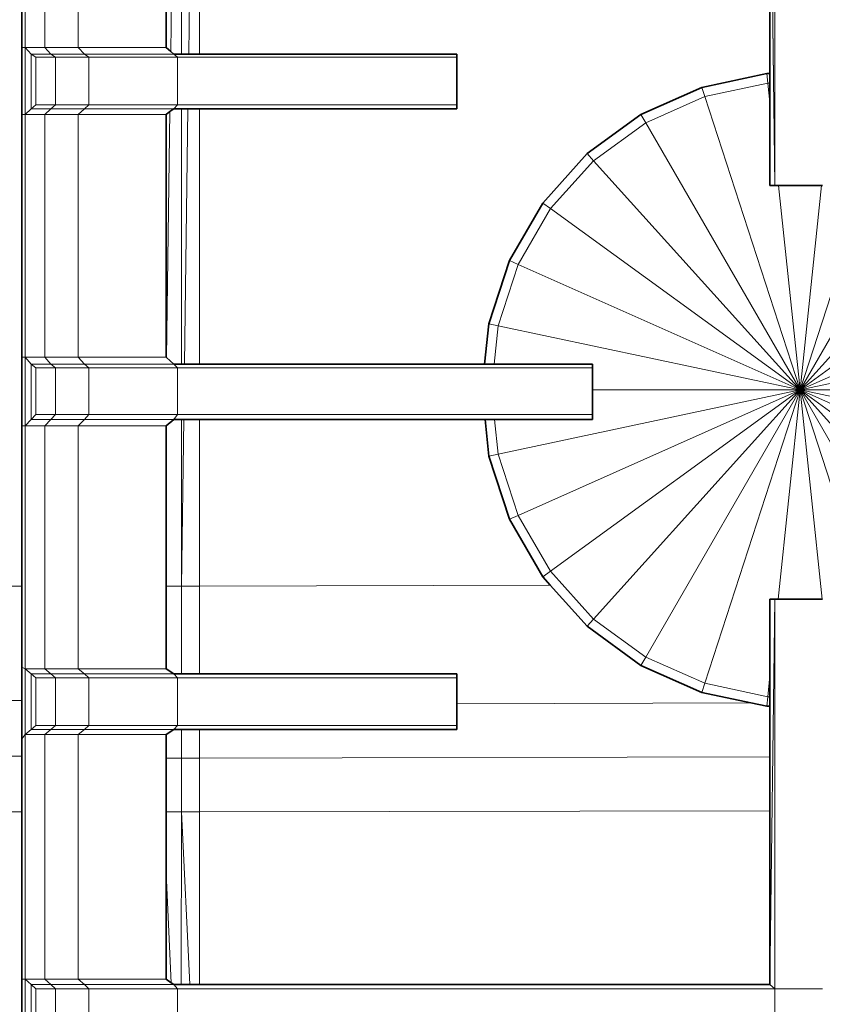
# Model space of a CAD drawing. Header units: inches. Extents: x 0 to 12.9, y 0 to 8.3.
# Tile 3 of 74: x 2.145 to 2.568, y 2.248 to 2.767. Entities that reach past the tile are written whole.
import ezdxf

# ---------------------------------------------------------------- set-up
doc = ezdxf.new("R2010")
doc.units = ezdxf.units.IN
doc.header["$MEASUREMENT"] = 0
doc.layers.add('Default', color=7, linetype='Continuous')

# ---------------------------------------------------------------- blocks, each defined once
blk = doc.blocks.new('MODEL_2')
at = {"lineweight": 0}
for p, q in [((2.54262, 2.8849), (2.54262, 2.6798)), ((2.54262, 2.6798), (2.54262, 2.8849)), ((2.14602, 2.75254), (2.14602, 2.88012)), ((2.14602, 2.88012), (2.14602, 2.75254)), ((2.14782, 2.88012), (2.14782, 2.75254)), ((2.14782, 2.75254), (2.14782, 2.88012)), ((2.15813, 2.75254), (2.15813, 2.88012)), ((2.15813, 2.88012), (2.15813, 2.75254)), ((2.17564, 2.75254), (2.17564, 2.88012)), ((2.17564, 2.88012), (2.17564, 2.75254)), ((2.22208, 2.88012), (2.22208, 2.75254)), ((2.22208, 2.75254), (2.22208, 2.88012)), ((2.22623, 2.88351), (2.22444, 2.75041)), ((2.22444, 2.75041), (2.22623, 2.88351)), ((2.23001, 2.74902), (2.23, 2.88351)), ((2.23, 2.88351), (2.23001, 2.74902)), ((2.2339, 2.74902), (2.23576, 2.88351)), ((2.23576, 2.88351), (2.2339, 2.74902)), ((2.23961, 2.74902), (2.23961, 2.88351)), ((2.23961, 2.88351), (2.23961, 2.74902)), ((2.53999, 2.88351), (2.53999, 2.73869)), ((2.54262, 2.6798), (2.53999, 2.88351)), ((2.53999, 2.88351), (2.54262, 2.6798)), ((2.53999, 2.73869), (2.53999, 2.88351)), ((2.14602, 2.71721), (2.14602, 2.75254)), ((2.14602, 2.75254), (2.14782, 2.75254)), ((2.14782, 2.75254), (2.14602, 2.75254)), ((2.14602, 2.75254), (2.14602, 2.71721)), ((2.15086, 2.74902), (2.14782, 2.75254)), ((2.14782, 2.75254), (2.15813, 2.75254)), ((2.14782, 2.75254), (2.15086, 2.74902)), ((2.14782, 2.71721), (2.14782, 2.75254)), ((2.14782, 2.75254), (2.14782, 2.71721)), ((2.15813, 2.75254), (2.14782, 2.75254)), ((2.17564, 2.75254), (2.15813, 2.75254)), ((2.16129, 2.74902), (2.15813, 2.75254)), ((2.15813, 2.75254), (2.17564, 2.75254)), ((2.15813, 2.75254), (2.16129, 2.74902)), ((2.22208, 2.75254), (2.17564, 2.75254)), ((2.17564, 2.75254), (2.22208, 2.75254)), ((2.17901, 2.74902), (2.17564, 2.75254)), ((2.17564, 2.75254), (2.17901, 2.74902)), ((2.22444, 2.75041), (2.22208, 2.75254)), ((2.22208, 2.75254), (2.22444, 2.75041)), ((2.22444, 2.75041), (2.22597, 2.74902)), ((2.22597, 2.74902), (2.22444, 2.75041)), ((2.15086, 2.72015), (2.15086, 2.74902)), ((2.15086, 2.74902), (2.15341, 2.74743)), ((2.15341, 2.74743), (2.15086, 2.74902)), ((2.15086, 2.74902), (2.16129, 2.74902)), ((2.16129, 2.74902), (2.15086, 2.74902)), ((2.15086, 2.74902), (2.15086, 2.72015)), ((2.15341, 2.74743), (2.15341, 2.72226)), ((2.16376, 2.74743), (2.15341, 2.74743)), ((2.15341, 2.74743), (2.16376, 2.74743)), ((2.15341, 2.72226), (2.15341, 2.74743)), ((2.17901, 2.74902), (2.16129, 2.74902)), ((2.16129, 2.74902), (2.16376, 2.74743)), ((2.16376, 2.74743), (2.16129, 2.74902)), ((2.16129, 2.74902), (2.17901, 2.74902)), ((2.16376, 2.72226), (2.16376, 2.74743)), ((2.16376, 2.74743), (2.18134, 2.74743)), ((2.16376, 2.74743), (2.16376, 2.72226)), ((2.18134, 2.74743), (2.16376, 2.74743)), ((2.22597, 2.74902), (2.17901, 2.74902)), ((2.17901, 2.74902), (2.22597, 2.74902)), ((2.18134, 2.74743), (2.17901, 2.74902)), ((2.17901, 2.74902), (2.18134, 2.74743)), ((2.22796, 2.74743), (2.18134, 2.74743)), ((2.18134, 2.74743), (2.22796, 2.74743)), ((2.18134, 2.72226), (2.18134, 2.74743)), ((2.18134, 2.74743), (2.18134, 2.72226)), ((2.22597, 2.74902), (2.22796, 2.74743)), ((2.22796, 2.74743), (2.22597, 2.74902)), ((2.22597, 2.74902), (2.23001, 2.74902)), ((2.23001, 2.74902), (2.22597, 2.74902)), ((2.22796, 2.74743), (2.22796, 2.72226)), ((2.22796, 2.72226), (2.22796, 2.74743)), ((2.22796, 2.74743), (2.37512, 2.74743)), ((2.37512, 2.74743), (2.22796, 2.74743)), ((2.23001, 2.74902), (2.2339, 2.74902)), ((2.2339, 2.74902), (2.23001, 2.74902)), ((2.2339, 2.74902), (2.23961, 2.74902)), ((2.23961, 2.74902), (2.2339, 2.74902)), ((2.37512, 2.74902), (2.23961, 2.74902)), ((2.23961, 2.74902), (2.37512, 2.74902)), ((2.37512, 2.74743), (2.37512, 2.74902)), ((2.37512, 2.74902), (2.37512, 2.74743)), ((2.37512, 2.74743), (2.37512, 2.72226)), ((2.37512, 2.72226), (2.37512, 2.74743)), ((2.53839, 2.73869), (2.50413, 2.73141)), ((2.50413, 2.73141), (2.53839, 2.73869)), ((2.53999, 2.73869), (2.53839, 2.73869)), ((2.53839, 2.73869), (2.53892, 2.73366)), ((2.53999, 2.73366), (2.53999, 2.73869)), ((2.50413, 2.73141), (2.47213, 2.71716)), ((2.47213, 2.71716), (2.50413, 2.73141)), ((2.50413, 2.73141), (2.50569, 2.72661)), ((2.50569, 2.72661), (2.50413, 2.73141)), ((2.50569, 2.72661), (2.53892, 2.73366)), ((2.53892, 2.73366), (2.50569, 2.72661)), ((2.53892, 2.73366), (2.53999, 2.72344)), ((2.53999, 2.72344), (2.53892, 2.73366)), ((2.53892, 2.73366), (2.53999, 2.73366)), ((2.53999, 2.72344), (2.53999, 2.73366)), ((2.53999, 2.73366), (2.53999, 2.72344)), ((2.50569, 2.72661), (2.47466, 2.71279)), ((2.47466, 2.71279), (2.50569, 2.72661)), ((2.5559, 2.57206), (2.50569, 2.72661)), ((2.50569, 2.72661), (2.5559, 2.57206)), ((2.53999, 2.6798), (2.53999, 2.72344)), ((2.53999, 2.72344), (2.53999, 2.6798)), ((2.60612, 2.72661), (2.5559, 2.57206)), ((2.5559, 2.57206), (2.60612, 2.72661)), ((2.15086, 2.72015), (2.14782, 2.71721)), ((2.14782, 2.71721), (2.15086, 2.72015)), ((2.15086, 2.72015), (2.15341, 2.72226)), ((2.15341, 2.72226), (2.15086, 2.72015)), ((2.16129, 2.72015), (2.15086, 2.72015)), ((2.15086, 2.72015), (2.16129, 2.72015)), ((2.15341, 2.72226), (2.16376, 2.72226)), ((2.16376, 2.72226), (2.15341, 2.72226)), ((2.16129, 2.72015), (2.15813, 2.71721)), ((2.15813, 2.71721), (2.16129, 2.72015)), ((2.16129, 2.72015), (2.16376, 2.72226)), ((2.16376, 2.72226), (2.16129, 2.72015)), ((2.17901, 2.72015), (2.16129, 2.72015)), ((2.16129, 2.72015), (2.17901, 2.72015)), ((2.18134, 2.72226), (2.16376, 2.72226)), ((2.16376, 2.72226), (2.18134, 2.72226)), ((2.17564, 2.71721), (2.17901, 2.72015)), ((2.17901, 2.72015), (2.17564, 2.71721)), ((2.17901, 2.72015), (2.18134, 2.72226)), ((2.18134, 2.72226), (2.17901, 2.72015)), ((2.22597, 2.72015), (2.17901, 2.72015)), ((2.17901, 2.72015), (2.22597, 2.72015)), ((2.22796, 2.72226), (2.18134, 2.72226)), ((2.18134, 2.72226), (2.22796, 2.72226)), ((2.22401, 2.71867), (2.22208, 2.71721)), ((2.22208, 2.71721), (2.22401, 2.71867)), ((2.22401, 2.71867), (2.22227, 2.58918)), ((2.22227, 2.58918), (2.22401, 2.71867)), ((2.22597, 2.72015), (2.22401, 2.71867)), ((2.22401, 2.71867), (2.22597, 2.72015)), ((2.22796, 2.72226), (2.22597, 2.72015)), ((2.22597, 2.72015), (2.22796, 2.72226)), ((2.23001, 2.72015), (2.22597, 2.72015)), ((2.22597, 2.72015), (2.23001, 2.72015)), ((2.37512, 2.72226), (2.22796, 2.72226)), ((2.22796, 2.72226), (2.37512, 2.72226)), ((2.2335, 2.72015), (2.23001, 2.72015)), ((2.23002, 2.58559), (2.23001, 2.72015)), ((2.23001, 2.72015), (2.2335, 2.72015)), ((2.23001, 2.72015), (2.23002, 2.58559)), ((2.23165, 2.58559), (2.2335, 2.72015)), ((2.2335, 2.72015), (2.23165, 2.58559)), ((2.23961, 2.72015), (2.2335, 2.72015)), ((2.2335, 2.72015), (2.23961, 2.72015)), ((2.23961, 2.58559), (2.23961, 2.72015)), ((2.23961, 2.72015), (2.37512, 2.72015)), ((2.37512, 2.72015), (2.23961, 2.72015)), ((2.23961, 2.72015), (2.23961, 2.58559)), ((2.37512, 2.72015), (2.37512, 2.72226)), ((2.37512, 2.72226), (2.37512, 2.72015)), ((2.14782, 2.71721), (2.14602, 2.71721)), ((2.14602, 2.71721), (2.14602, 2.58936)), ((2.14602, 2.71721), (2.14782, 2.71721)), ((2.14602, 2.58936), (2.14602, 2.71721)), ((2.14782, 2.71721), (2.14782, 2.58936)), ((2.14782, 2.58936), (2.14782, 2.71721)), ((2.14782, 2.71721), (2.15813, 2.71721)), ((2.15813, 2.71721), (2.14782, 2.71721)), ((2.15813, 2.58936), (2.15813, 2.71721)), ((2.15813, 2.71721), (2.17564, 2.71721)), ((2.15813, 2.71721), (2.15813, 2.58936)), ((2.17564, 2.71721), (2.15813, 2.71721)), ((2.22208, 2.71721), (2.17564, 2.71721)), ((2.17564, 2.71721), (2.22208, 2.71721)), ((2.17564, 2.58936), (2.17564, 2.71721)), ((2.17564, 2.71721), (2.17564, 2.58936)), ((2.22208, 2.71721), (2.22208, 2.58936)), ((2.22208, 2.58936), (2.22208, 2.71721)), ((2.47213, 2.71716), (2.44379, 2.69657)), ((2.44379, 2.69657), (2.47213, 2.71716)), ((2.47213, 2.71716), (2.47466, 2.71279)), ((2.47466, 2.71279), (2.47213, 2.71716)), ((2.47466, 2.71279), (2.44717, 2.69282)), ((2.44717, 2.69282), (2.47466, 2.71279)), ((2.47466, 2.71279), (2.5559, 2.57206)), ((2.5559, 2.57206), (2.47466, 2.71279)), ((2.63715, 2.71279), (2.5559, 2.57206)), ((2.5559, 2.57206), (2.63715, 2.71279)), ((2.44379, 2.69657), (2.42035, 2.67054)), ((2.42035, 2.67054), (2.44379, 2.69657)), ((2.44717, 2.69282), (2.42444, 2.66757)), ((2.42444, 2.66757), (2.44717, 2.69282)), ((2.44379, 2.69657), (2.44717, 2.69282)), ((2.44717, 2.69282), (2.44379, 2.69657)), ((2.44717, 2.69282), (2.5559, 2.57206)), ((2.5559, 2.57206), (2.44717, 2.69282)), ((2.66464, 2.69282), (2.5559, 2.57206)), ((2.5559, 2.57206), (2.66464, 2.69282)), ((2.54262, 2.6798), (2.53999, 2.6798)), ((2.53999, 2.6798), (2.54262, 2.6798)), ((2.54458, 2.6798), (2.54262, 2.6798)), ((2.54262, 2.6798), (2.54458, 2.6798)), ((2.56723, 2.6798), (2.54458, 2.6798)), ((2.54458, 2.6798), (2.5559, 2.57206)), ((2.5559, 2.57206), (2.54458, 2.6798)), ((2.54458, 2.6798), (2.56723, 2.6798)), ((2.5559, 2.57206), (2.56723, 2.6798)), ((2.56723, 2.6798), (2.5559, 2.57206)), ((2.5678, 2.6798), (2.56723, 2.6798)), ((2.56723, 2.6798), (2.5678, 2.6798)), ((2.42035, 2.67054), (2.40284, 2.64021)), ((2.40284, 2.64021), (2.42035, 2.67054)), ((2.42444, 2.66757), (2.40745, 2.63815)), ((2.40745, 2.63815), (2.42444, 2.66757)), ((2.42035, 2.67054), (2.42444, 2.66757)), ((2.42444, 2.66757), (2.42035, 2.67054)), ((2.42444, 2.66757), (2.5559, 2.57206)), ((2.5559, 2.57206), (2.42444, 2.66757)), ((2.68737, 2.66757), (2.5559, 2.57206)), ((2.5559, 2.57206), (2.68737, 2.66757)), ((2.40284, 2.64021), (2.39202, 2.60689)), ((2.39202, 2.60689), (2.40284, 2.64021)), ((2.40745, 2.63815), (2.39696, 2.60585)), ((2.39696, 2.60585), (2.40745, 2.63815)), ((2.40284, 2.64021), (2.40745, 2.63815)), ((2.40745, 2.63815), (2.40284, 2.64021)), ((2.40745, 2.63815), (2.5559, 2.57206)), ((2.5559, 2.57206), (2.40745, 2.63815)), ((2.70434, 2.63815), (2.5559, 2.57206)), ((2.5559, 2.57206), (2.70434, 2.63815)), ((2.39202, 2.60689), (2.38978, 2.58559)), ((2.38978, 2.58559), (2.39202, 2.60689)), ((2.39202, 2.60689), (2.39696, 2.60585)), ((2.39696, 2.60585), (2.39202, 2.60689)), ((2.39483, 2.58559), (2.39696, 2.60585)), ((2.39696, 2.60585), (2.39483, 2.58559)), ((2.39696, 2.60585), (2.5559, 2.57206)), ((2.5559, 2.57206), (2.39696, 2.60585)), ((2.5559, 2.57206), (2.71484, 2.60585)), ((2.71484, 2.60585), (2.5559, 2.57206)), ((2.14602, 2.58936), (2.14602, 2.55318)), ((2.14782, 2.58936), (2.14602, 2.58936)), ((2.14602, 2.58936), (2.14782, 2.58936)), ((2.14602, 2.55318), (2.14602, 2.58936)), ((2.14782, 2.58936), (2.14782, 2.55318)), ((2.14782, 2.55318), (2.14782, 2.58936)), ((2.14782, 2.58936), (2.15086, 2.58559)), ((2.15813, 2.58936), (2.14782, 2.58936)), ((2.15086, 2.58559), (2.14782, 2.58936)), ((2.14782, 2.58936), (2.15813, 2.58936)), ((2.17564, 2.58936), (2.15813, 2.58936)), ((2.16129, 2.58559), (2.15813, 2.58936)), ((2.15813, 2.58936), (2.17564, 2.58936)), ((2.15813, 2.58936), (2.16129, 2.58559)), ((2.22208, 2.58936), (2.17564, 2.58936)), ((2.17564, 2.58936), (2.22208, 2.58936)), ((2.17901, 2.58559), (2.17564, 2.58936)), ((2.17564, 2.58936), (2.17901, 2.58559)), ((2.22227, 2.58918), (2.22208, 2.58936)), ((2.22208, 2.58936), (2.22227, 2.58918)), ((2.22227, 2.58918), (2.22597, 2.58559)), ((2.22597, 2.58559), (2.22227, 2.58918)), ((2.15086, 2.58559), (2.15086, 2.55648)), ((2.16129, 2.58559), (2.15086, 2.58559)), ((2.15086, 2.58559), (2.16129, 2.58559)), ((2.15341, 2.58371), (2.15086, 2.58559)), ((2.15086, 2.58559), (2.15341, 2.58371)), ((2.15086, 2.55648), (2.15086, 2.58559)), ((2.16376, 2.58371), (2.15341, 2.58371)), ((2.15341, 2.58371), (2.16376, 2.58371)), ((2.15341, 2.55915), (2.15341, 2.58371)), ((2.15341, 2.58371), (2.15341, 2.55915)), ((2.17901, 2.58559), (2.16129, 2.58559)), ((2.16129, 2.58559), (2.16376, 2.58371)), ((2.16376, 2.58371), (2.16129, 2.58559)), ((2.16129, 2.58559), (2.17901, 2.58559)), ((2.16376, 2.55915), (2.16376, 2.58371)), ((2.16376, 2.58371), (2.18134, 2.58371)), ((2.16376, 2.58371), (2.16376, 2.55915)), ((2.18134, 2.58371), (2.16376, 2.58371)), ((2.22597, 2.58559), (2.17901, 2.58559)), ((2.17901, 2.58559), (2.22597, 2.58559)), ((2.18134, 2.58371), (2.17901, 2.58559)), ((2.17901, 2.58559), (2.18134, 2.58371)), ((2.22796, 2.58371), (2.18134, 2.58371)), ((2.18134, 2.58371), (2.22796, 2.58371)), ((2.18134, 2.55915), (2.18134, 2.58371)), ((2.18134, 2.58371), (2.18134, 2.55915)), ((2.22597, 2.58559), (2.22796, 2.58371)), ((2.22796, 2.58371), (2.22597, 2.58559)), ((2.22597, 2.58559), (2.23002, 2.58559)), ((2.23002, 2.58559), (2.22597, 2.58559)), ((2.22796, 2.58371), (2.22796, 2.55915)), ((2.22796, 2.55915), (2.22796, 2.58371)), ((2.22796, 2.58371), (2.44656, 2.58371)), ((2.44656, 2.58371), (2.22796, 2.58371)), ((2.23002, 2.58559), (2.23165, 2.58559)), ((2.23165, 2.58559), (2.23002, 2.58559)), ((2.23165, 2.58559), (2.23961, 2.58559)), ((2.23961, 2.58559), (2.23165, 2.58559)), ((2.38978, 2.58559), (2.23961, 2.58559)), ((2.23961, 2.58559), (2.38978, 2.58559)), ((2.38978, 2.58559), (2.39483, 2.58559)), ((2.39483, 2.58559), (2.38978, 2.58559)), ((2.39483, 2.58559), (2.44656, 2.58559)), ((2.44656, 2.58559), (2.39483, 2.58559)), ((2.44656, 2.58559), (2.44656, 2.58371)), ((2.44656, 2.58371), (2.44656, 2.58559)), ((2.44656, 2.58371), (2.44656, 2.57206)), ((2.44656, 2.57206), (2.44656, 2.58371)), ((2.5559, 2.57206), (2.39696, 2.53828)), ((2.39696, 2.53828), (2.5559, 2.57206)), ((2.40745, 2.50597), (2.5559, 2.57206)), ((2.5559, 2.57206), (2.40745, 2.50597)), ((2.42444, 2.47655), (2.5559, 2.57206)), ((2.5559, 2.57206), (2.42444, 2.47655)), ((2.44656, 2.57206), (2.44656, 2.55915)), ((2.44656, 2.55915), (2.44656, 2.57206)), ((2.44656, 2.57206), (2.5559, 2.57206)), ((2.5559, 2.57206), (2.44656, 2.57206)), ((2.44717, 2.45131), (2.5559, 2.57206)), ((2.5559, 2.57206), (2.44717, 2.45131)), ((2.47466, 2.43134), (2.5559, 2.57206)), ((2.5559, 2.57206), (2.47466, 2.43134)), ((2.50569, 2.41752), (2.5559, 2.57206)), ((2.5559, 2.57206), (2.50569, 2.41752)), ((2.5559, 2.57206), (2.54431, 2.46176)), ((2.54431, 2.46176), (2.5559, 2.57206)), ((2.71484, 2.53828), (2.5559, 2.57206)), ((2.5559, 2.57206), (2.66537, 2.57206)), ((2.66537, 2.57206), (2.5559, 2.57206)), ((2.56749, 2.46176), (2.5559, 2.57206)), ((2.5559, 2.57206), (2.60612, 2.41752)), ((2.5559, 2.57206), (2.71484, 2.53828)), ((2.70434, 2.50597), (2.5559, 2.57206)), ((2.5559, 2.57206), (2.70434, 2.50597)), ((2.68737, 2.47655), (2.5559, 2.57206)), ((2.5559, 2.57206), (2.68737, 2.47655)), ((2.66464, 2.45131), (2.5559, 2.57206)), ((2.5559, 2.57206), (2.66464, 2.45131)), ((2.63715, 2.43134), (2.5559, 2.57206)), ((2.5559, 2.57206), (2.63715, 2.43134)), ((2.60612, 2.41752), (2.5559, 2.57206)), ((2.5559, 2.57206), (2.56749, 2.46176)), ((2.15341, 2.55915), (2.15086, 2.55648)), ((2.15086, 2.55648), (2.15341, 2.55915)), ((2.16376, 2.55915), (2.15341, 2.55915)), ((2.15341, 2.55915), (2.16376, 2.55915)), ((2.16129, 2.55648), (2.16376, 2.55915)), ((2.16376, 2.55915), (2.16129, 2.55648)), ((2.18134, 2.55915), (2.16376, 2.55915)), ((2.16376, 2.55915), (2.18134, 2.55915)), ((2.17901, 2.55648), (2.18134, 2.55915)), ((2.18134, 2.55915), (2.17901, 2.55648)), ((2.22796, 2.55915), (2.18134, 2.55915)), ((2.18134, 2.55915), (2.22796, 2.55915)), ((2.22796, 2.55915), (2.22597, 2.55648)), ((2.22597, 2.55648), (2.22796, 2.55915)), ((2.44656, 2.55915), (2.22796, 2.55915)), ((2.22796, 2.55915), (2.44656, 2.55915)), ((2.44656, 2.55915), (2.44656, 2.55648)), ((2.44656, 2.55648), (2.44656, 2.55915)), ((2.14602, 2.55318), (2.14602, 2.4687)), ((2.14782, 2.55318), (2.14602, 2.55318)), ((2.14602, 2.55318), (2.14782, 2.55318)), ((2.14602, 2.4687), (2.14602, 2.55318)), ((2.15086, 2.55648), (2.14782, 2.55318)), ((2.14782, 2.55318), (2.15086, 2.55648)), ((2.14782, 2.55318), (2.14782, 2.42511)), ((2.14782, 2.42511), (2.14782, 2.55318)), ((2.14782, 2.55318), (2.15813, 2.55318)), ((2.15813, 2.55318), (2.14782, 2.55318)), ((2.15086, 2.55648), (2.16129, 2.55648)), ((2.16129, 2.55648), (2.15086, 2.55648)), ((2.16129, 2.55648), (2.15813, 2.55318)), ((2.15813, 2.55318), (2.16129, 2.55648)), ((2.15813, 2.42511), (2.15813, 2.55318)), ((2.15813, 2.55318), (2.17564, 2.55318)), ((2.15813, 2.55318), (2.15813, 2.42511)), ((2.17564, 2.55318), (2.15813, 2.55318)), ((2.17901, 2.55648), (2.16129, 2.55648)), ((2.16129, 2.55648), (2.17901, 2.55648)), ((2.17564, 2.55318), (2.17901, 2.55648)), ((2.17901, 2.55648), (2.17564, 2.55318)), ((2.22208, 2.55318), (2.17564, 2.55318)), ((2.17564, 2.55318), (2.22208, 2.55318)), ((2.17564, 2.42511), (2.17564, 2.55318)), ((2.17564, 2.55318), (2.17564, 2.42511)), ((2.22597, 2.55648), (2.17901, 2.55648)), ((2.17901, 2.55648), (2.22597, 2.55648)), ((2.22597, 2.55648), (2.22208, 2.55318)), ((2.22208, 2.55318), (2.22597, 2.55648)), ((2.22208, 2.55318), (2.22208, 2.4687)), ((2.22208, 2.4687), (2.22208, 2.55318)), ((2.23003, 2.55648), (2.22597, 2.55648)), ((2.22597, 2.55648), (2.23003, 2.55648)), ((2.23124, 2.55648), (2.23003, 2.55648)), ((2.23003, 2.55648), (2.23003, 2.4687)), ((2.23003, 2.4687), (2.23003, 2.55648)), ((2.23003, 2.55648), (2.23124, 2.55648)), ((2.23124, 2.55648), (2.23003, 2.4687)), ((2.23003, 2.4687), (2.23124, 2.55648)), ((2.23961, 2.55648), (2.23124, 2.55648)), ((2.23124, 2.55648), (2.23961, 2.55648)), ((2.38999, 2.55648), (2.23961, 2.55648)), ((2.23961, 2.4687), (2.23961, 2.55648)), ((2.23961, 2.55648), (2.38999, 2.55648)), ((2.23961, 2.55648), (2.23961, 2.4687)), ((2.39505, 2.55648), (2.38999, 2.55648)), ((2.38999, 2.55648), (2.39202, 2.53722)), ((2.39202, 2.53722), (2.38999, 2.55648)), ((2.38999, 2.55648), (2.39505, 2.55648)), ((2.44656, 2.55648), (2.39505, 2.55648)), ((2.39696, 2.53828), (2.39505, 2.55648)), ((2.39505, 2.55648), (2.44656, 2.55648)), ((2.39505, 2.55648), (2.39696, 2.53828)), ((2.39202, 2.53722), (2.39696, 2.53828)), ((2.39696, 2.53828), (2.39202, 2.53722)), ((2.39202, 2.53722), (2.40284, 2.50392)), ((2.40284, 2.50392), (2.39202, 2.53722)), ((2.39696, 2.53828), (2.40745, 2.50597)), ((2.40745, 2.50597), (2.39696, 2.53828)), ((2.40284, 2.50392), (2.40745, 2.50597)), ((2.40745, 2.50597), (2.40284, 2.50392)), ((2.42444, 2.47655), (2.40745, 2.50597)), ((2.40745, 2.50597), (2.42444, 2.47655)), ((2.42035, 2.47358), (2.40284, 2.50392)), ((2.40284, 2.50392), (2.42035, 2.47358)), ((2.42035, 2.47358), (2.42444, 2.47655)), ((2.42444, 2.47655), (2.42035, 2.47358)), ((2.44717, 2.45131), (2.42444, 2.47655)), ((2.42444, 2.47655), (2.44717, 2.45131)), ((2.42436, 2.46912), (2.42035, 2.47358)), ((2.42035, 2.47358), (2.42436, 2.46912)), ((2.14602, 2.4687), (2.06484, 2.4687)), ((2.06484, 2.4687), (2.14602, 2.4687)), ((2.14602, 2.42604), (2.14602, 2.4687)), ((2.14602, 2.4687), (2.14602, 2.42604)), ((2.22208, 2.4687), (2.22208, 2.42511)), ((2.22208, 2.42511), (2.22208, 2.4687)), ((2.22208, 2.4687), (2.23003, 2.4687)), ((2.23003, 2.4687), (2.22208, 2.4687)), ((2.23003, 2.4687), (2.23003, 2.42249)), ((2.23961, 2.4687), (2.23003, 2.4687)), ((2.23003, 2.4687), (2.23961, 2.4687)), ((2.23003, 2.42249), (2.23003, 2.4687)), ((2.23961, 2.4687), (2.42436, 2.46912)), ((2.42436, 2.46912), (2.23961, 2.4687)), ((2.23961, 2.42249), (2.23961, 2.4687)), ((2.23961, 2.4687), (2.23961, 2.42249)), ((2.42436, 2.46912), (2.44379, 2.44755)), ((2.44379, 2.44755), (2.42436, 2.46912)), ((2.54008, 2.25879), (2.5427, 2.46176)), ((2.5427, 2.46176), (2.54008, 2.25879)), ((2.54008, 2.42145), (2.54008, 2.46176)), ((2.54008, 2.46176), (2.5427, 2.46176)), ((2.5427, 2.46176), (2.54008, 2.46176)), ((2.54008, 2.46176), (2.54008, 2.42145)), ((2.5427, 2.46176), (2.5427, 2.25647)), ((2.5427, 2.25647), (2.5427, 2.46176)), ((2.5427, 2.46176), (2.54431, 2.46176)), ((2.54431, 2.46176), (2.5427, 2.46176)), ((2.54431, 2.46176), (2.56749, 2.46176)), ((2.56749, 2.46176), (2.54431, 2.46176)), ((2.56749, 2.46176), (2.56779, 2.46176)), ((2.56779, 2.46176), (2.56749, 2.46176)), ((2.44379, 2.44755), (2.44717, 2.45131)), ((2.44717, 2.45131), (2.44379, 2.44755)), ((2.44717, 2.45131), (2.47466, 2.43134)), ((2.47466, 2.43134), (2.44717, 2.45131)), ((2.44379, 2.44755), (2.47213, 2.42696)), ((2.47213, 2.42696), (2.44379, 2.44755)), ((2.47213, 2.42696), (2.47466, 2.43134)), ((2.47466, 2.43134), (2.47213, 2.42696)), ((2.47466, 2.43134), (2.50569, 2.41752)), ((2.50569, 2.41752), (2.47466, 2.43134)), ((2.14782, 2.42511), (2.14602, 2.42604)), ((2.14602, 2.42604), (2.14782, 2.42511)), ((2.14602, 2.40846), (2.14602, 2.42604)), ((2.14602, 2.42604), (2.14602, 2.40846)), ((2.15813, 2.42511), (2.14782, 2.42511)), ((2.14782, 2.42511), (2.14782, 2.39046)), ((2.14782, 2.39046), (2.14782, 2.42511)), ((2.14782, 2.42511), (2.15086, 2.42249)), ((2.15086, 2.42249), (2.14782, 2.42511)), ((2.14782, 2.42511), (2.15813, 2.42511)), ((2.17564, 2.42511), (2.15813, 2.42511)), ((2.16129, 2.42249), (2.15813, 2.42511)), ((2.15813, 2.42511), (2.17564, 2.42511)), ((2.15813, 2.42511), (2.16129, 2.42249)), ((2.22208, 2.42511), (2.17564, 2.42511)), ((2.17564, 2.42511), (2.22208, 2.42511)), ((2.17901, 2.42249), (2.17564, 2.42511)), ((2.17564, 2.42511), (2.17901, 2.42249)), ((2.22208, 2.42511), (2.22597, 2.42249)), ((2.22597, 2.42249), (2.22208, 2.42511)), ((2.47213, 2.42696), (2.50413, 2.41272)), ((2.50413, 2.41272), (2.47213, 2.42696)), ((2.15086, 2.42249), (2.15086, 2.39319)), ((2.16129, 2.42249), (2.15086, 2.42249)), ((2.15086, 2.42249), (2.16129, 2.42249)), ((2.15341, 2.42036), (2.15086, 2.42249)), ((2.15086, 2.42249), (2.15341, 2.42036)), ((2.15086, 2.39319), (2.15086, 2.42249)), ((2.16376, 2.42036), (2.15341, 2.42036)), ((2.15341, 2.42036), (2.16376, 2.42036)), ((2.15341, 2.3953), (2.15341, 2.42036)), ((2.15341, 2.42036), (2.15341, 2.3953)), ((2.17901, 2.42249), (2.16129, 2.42249)), ((2.16129, 2.42249), (2.16376, 2.42036)), ((2.16376, 2.42036), (2.16129, 2.42249)), ((2.16129, 2.42249), (2.17901, 2.42249)), ((2.16376, 2.3953), (2.16376, 2.42036)), ((2.16376, 2.42036), (2.18134, 2.42036)), ((2.16376, 2.42036), (2.16376, 2.3953)), ((2.18134, 2.42036), (2.16376, 2.42036)), ((2.22597, 2.42249), (2.17901, 2.42249)), ((2.17901, 2.42249), (2.22597, 2.42249)), ((2.18134, 2.42036), (2.17901, 2.42249)), ((2.17901, 2.42249), (2.18134, 2.42036)), ((2.22796, 2.42036), (2.18134, 2.42036)), ((2.18134, 2.42036), (2.22796, 2.42036)), ((2.18134, 2.3953), (2.18134, 2.42036)), ((2.18134, 2.42036), (2.18134, 2.3953)), ((2.23003, 2.42249), (2.22597, 2.42249)), ((2.22597, 2.42249), (2.22796, 2.42036)), ((2.22796, 2.42036), (2.22597, 2.42249)), ((2.22597, 2.42249), (2.23003, 2.42249)), ((2.22796, 2.42036), (2.22796, 2.3953)), ((2.22796, 2.3953), (2.22796, 2.42036)), ((2.22796, 2.42036), (2.37512, 2.42036)), ((2.37512, 2.42036), (2.22796, 2.42036)), ((2.23003, 2.42249), (2.23961, 2.42249)), ((2.23961, 2.42249), (2.23003, 2.42249)), ((2.23961, 2.42249), (2.37512, 2.42249)), ((2.37512, 2.42249), (2.23961, 2.42249)), ((2.37512, 2.42249), (2.37512, 2.42036)), ((2.37512, 2.42036), (2.37512, 2.42249)), ((2.37512, 2.42036), (2.37512, 2.40671)), ((2.37512, 2.40671), (2.37512, 2.42036)), ((2.50569, 2.41752), (2.50413, 2.41272)), ((2.50413, 2.41272), (2.50569, 2.41752)), ((2.53892, 2.41045), (2.50569, 2.41752)), ((2.50569, 2.41752), (2.53892, 2.41045)), ((2.54008, 2.42145), (2.53892, 2.41045)), ((2.53892, 2.41045), (2.54008, 2.42145)), ((2.54008, 2.41045), (2.54008, 2.42145)), ((2.54008, 2.42145), (2.54008, 2.41045)), ((2.50413, 2.41272), (2.53003, 2.40721)), ((2.53003, 2.40721), (2.50413, 2.41272)), ((2.14602, 2.40846), (2.06484, 2.40846)), ((2.06484, 2.40846), (2.14602, 2.40846)), ((2.14602, 2.38832), (2.14602, 2.40846)), ((2.14602, 2.40846), (2.14602, 2.38832)), ((2.37512, 2.40671), (2.53003, 2.40721)), ((2.53003, 2.40721), (2.37512, 2.40671)), ((2.53003, 2.40721), (2.53839, 2.40543)), ((2.53839, 2.40543), (2.53003, 2.40721)), ((2.53892, 2.41045), (2.53839, 2.40543)), ((2.54008, 2.41045), (2.53892, 2.41045)), ((2.54008, 2.40543), (2.54008, 2.41045)), ((2.37512, 2.40671), (2.37512, 2.3953)), ((2.37512, 2.3953), (2.37512, 2.40671)), ((2.53839, 2.40543), (2.54008, 2.40543)), ((2.54008, 2.40543), (2.54008, 2.37881)), ((2.54008, 2.37881), (2.54008, 2.40543)), ((2.15086, 2.39319), (2.14782, 2.39046)), ((2.14782, 2.39046), (2.15086, 2.39319)), ((2.15341, 2.3953), (2.15086, 2.39319)), ((2.15086, 2.39319), (2.15341, 2.3953)), ((2.15086, 2.39319), (2.16129, 2.39319)), ((2.16129, 2.39319), (2.15086, 2.39319)), ((2.16376, 2.3953), (2.15341, 2.3953)), ((2.15341, 2.3953), (2.16376, 2.3953)), ((2.16129, 2.39319), (2.15813, 2.39046)), ((2.15813, 2.39046), (2.16129, 2.39319)), ((2.16129, 2.39319), (2.16376, 2.3953)), ((2.16376, 2.3953), (2.16129, 2.39319)), ((2.17901, 2.39319), (2.16129, 2.39319)), ((2.16129, 2.39319), (2.17901, 2.39319)), ((2.18134, 2.3953), (2.16376, 2.3953)), ((2.16376, 2.3953), (2.18134, 2.3953)), ((2.17564, 2.39046), (2.17901, 2.39319)), ((2.17901, 2.39319), (2.17564, 2.39046)), ((2.17901, 2.39319), (2.18134, 2.3953)), ((2.18134, 2.3953), (2.17901, 2.39319)), ((2.22597, 2.39319), (2.17901, 2.39319)), ((2.17901, 2.39319), (2.22597, 2.39319)), ((2.22796, 2.3953), (2.18134, 2.3953)), ((2.18134, 2.3953), (2.22796, 2.3953)), ((2.22597, 2.39319), (2.22208, 2.39046)), ((2.22208, 2.39046), (2.22597, 2.39319)), ((2.22796, 2.3953), (2.22597, 2.39319)), ((2.22597, 2.39319), (2.22796, 2.3953)), ((2.23003, 2.39319), (2.22597, 2.39319)), ((2.22597, 2.39319), (2.23003, 2.39319)), ((2.37512, 2.3953), (2.22796, 2.3953)), ((2.22796, 2.3953), (2.37512, 2.3953)), ((2.23961, 2.39319), (2.23003, 2.39319)), ((2.23003, 2.39319), (2.23003, 2.37802)), ((2.23003, 2.37802), (2.23003, 2.39319)), ((2.23003, 2.39319), (2.23961, 2.39319)), ((2.37512, 2.39319), (2.23961, 2.39319)), ((2.23961, 2.37798), (2.23961, 2.39319)), ((2.23961, 2.39319), (2.37512, 2.39319)), ((2.23961, 2.39319), (2.23961, 2.37798)), ((2.37512, 2.3953), (2.37512, 2.39319)), ((2.37512, 2.39319), (2.37512, 2.3953)), ((2.14782, 2.39046), (2.14602, 2.38832)), ((2.14602, 2.38832), (2.14782, 2.39046)), ((2.14602, 2.37908), (2.14602, 2.38832)), ((2.14602, 2.38832), (2.14602, 2.37908)), ((2.14782, 2.39046), (2.14782, 2.26155)), ((2.14782, 2.26155), (2.14782, 2.39046)), ((2.14782, 2.39046), (2.15813, 2.39046)), ((2.15813, 2.39046), (2.14782, 2.39046)), ((2.15813, 2.26155), (2.15813, 2.39046)), ((2.15813, 2.39046), (2.17564, 2.39046)), ((2.15813, 2.39046), (2.15813, 2.26155)), ((2.17564, 2.39046), (2.15813, 2.39046)), ((2.22208, 2.39046), (2.17564, 2.39046)), ((2.17564, 2.39046), (2.22208, 2.39046)), ((2.17564, 2.26155), (2.17564, 2.39046)), ((2.17564, 2.39046), (2.17564, 2.26155)), ((2.22208, 2.39046), (2.22208, 2.37806)), ((2.22208, 2.37806), (2.22208, 2.39046)), ((2.06484, 2.37908), (2.14602, 2.37908)), ((2.14602, 2.37908), (2.06484, 2.37908)), ((2.14602, 2.3497), (2.14602, 2.37908)), ((2.14602, 2.37908), (2.14602, 2.3497)), ((2.22208, 2.37806), (2.22208, 2.3497)), ((2.23003, 2.37802), (2.22208, 2.37806)), ((2.22208, 2.37806), (2.23003, 2.37802)), ((2.22208, 2.3497), (2.22208, 2.37806)), ((2.23003, 2.37802), (2.23003, 2.3497)), ((2.23003, 2.3497), (2.23003, 2.37802)), ((2.23003, 2.37802), (2.23961, 2.37798)), ((2.23961, 2.37798), (2.23003, 2.37802)), ((2.54008, 2.37881), (2.23961, 2.37798)), ((2.23961, 2.37798), (2.54008, 2.37881)), ((2.23961, 2.37798), (2.23961, 2.3497)), ((2.23961, 2.3497), (2.23961, 2.37798)), ((2.54008, 2.35038), (2.54008, 2.37881)), ((2.54008, 2.37881), (2.54008, 2.35038)), ((2.23961, 2.3497), (2.54008, 2.35038)), ((2.54008, 2.35038), (2.23961, 2.3497)), ((2.54008, 2.25879), (2.54008, 2.35038)), ((2.54008, 2.35038), (2.54008, 2.25879)), ((2.06484, 2.3497), (2.14602, 2.3497)), ((2.14602, 2.3497), (2.06484, 2.3497)), ((2.14602, 2.26155), (2.14602, 2.3497)), ((2.14602, 2.3497), (2.14602, 2.26155)), ((2.22208, 2.3497), (2.22208, 2.31746)), ((2.23003, 2.3497), (2.22208, 2.3497)), ((2.22208, 2.31746), (2.22208, 2.3497)), ((2.22208, 2.3497), (2.23003, 2.3497)), ((2.22997, 2.25879), (2.23003, 2.3497)), ((2.23003, 2.3497), (2.22997, 2.25879)), ((2.23961, 2.3497), (2.23003, 2.3497)), ((2.23003, 2.3497), (2.23961, 2.3497)), ((2.23441, 2.25879), (2.23003, 2.3497)), ((2.23003, 2.3497), (2.23441, 2.25879)), ((2.23961, 2.3497), (2.23961, 2.25879)), ((2.23961, 2.25879), (2.23961, 2.3497)), ((2.22208, 2.31746), (2.22208, 2.26155)), ((2.22463, 2.25974), (2.22208, 2.31746)), ((2.22208, 2.31746), (2.22463, 2.25974)), ((2.22208, 2.26155), (2.22208, 2.31746)), ((2.14782, 2.26155), (2.14602, 2.26155)), ((2.14602, 2.26155), (2.14782, 2.26155)), ((2.14602, 2.22622), (2.14602, 2.26155)), ((2.14602, 2.26155), (2.14602, 2.22622)), ((2.14782, 2.26155), (2.14782, 2.22622)), ((2.14782, 2.22622), (2.14782, 2.26155)), ((2.14782, 2.26155), (2.15086, 2.25879)), ((2.15813, 2.26155), (2.14782, 2.26155)), ((2.15086, 2.25879), (2.14782, 2.26155)), ((2.14782, 2.26155), (2.15813, 2.26155)), ((2.15086, 2.25879), (2.15086, 2.22979)), ((2.16129, 2.25879), (2.15086, 2.25879)), ((2.15086, 2.25879), (2.16129, 2.25879)), ((2.15341, 2.25647), (2.15086, 2.25879)), ((2.15086, 2.25879), (2.15341, 2.25647)), ((2.15086, 2.22979), (2.15086, 2.25879)), ((2.17564, 2.26155), (2.15813, 2.26155)), ((2.16129, 2.25879), (2.15813, 2.26155)), ((2.15813, 2.26155), (2.17564, 2.26155)), ((2.15813, 2.26155), (2.16129, 2.25879)), ((2.17901, 2.25879), (2.16129, 2.25879)), ((2.16129, 2.25879), (2.16376, 2.25647)), ((2.16376, 2.25647), (2.16129, 2.25879)), ((2.16129, 2.25879), (2.17901, 2.25879)), ((2.22208, 2.26155), (2.17564, 2.26155)), ((2.17564, 2.26155), (2.22208, 2.26155)), ((2.17901, 2.25879), (2.17564, 2.26155)), ((2.17564, 2.26155), (2.17901, 2.25879)), ((2.22597, 2.25879), (2.17901, 2.25879)), ((2.17901, 2.25879), (2.22597, 2.25879)), ((2.18134, 2.25647), (2.17901, 2.25879)), ((2.17901, 2.25879), (2.18134, 2.25647)), ((2.22208, 2.26155), (2.22463, 2.25974)), ((2.22463, 2.25974), (2.22208, 2.26155)), ((2.22463, 2.25974), (2.22597, 2.25879)), ((2.22597, 2.25879), (2.22463, 2.25974)), ((2.22597, 2.25879), (2.22796, 2.25647)), ((2.22796, 2.25647), (2.22597, 2.25879)), ((2.22597, 2.25879), (2.22997, 2.25879)), ((2.22997, 2.25879), (2.22597, 2.25879)), ((2.22997, 2.25879), (2.23441, 2.25879)), ((2.23441, 2.25879), (2.22997, 2.25879)), ((2.23441, 2.25879), (2.23961, 2.25879)), ((2.23961, 2.25879), (2.23441, 2.25879)), ((2.23961, 2.25879), (2.54008, 2.25879)), ((2.54008, 2.25879), (2.23961, 2.25879)), ((2.54008, 2.25879), (2.5427, 2.25647)), ((2.5427, 2.25647), (2.54008, 2.25879)), ((2.16376, 2.25647), (2.15341, 2.25647)), ((2.15341, 2.25647), (2.16376, 2.25647)), ((2.15341, 2.23145), (2.15341, 2.25647)), ((2.15341, 2.25647), (2.15341, 2.23145)), ((2.16376, 2.23145), (2.16376, 2.25647)), ((2.16376, 2.25647), (2.18134, 2.25647)), ((2.16376, 2.25647), (2.16376, 2.23145)), ((2.18134, 2.25647), (2.16376, 2.25647)), ((2.22796, 2.25647), (2.18134, 2.25647)), ((2.18134, 2.25647), (2.22796, 2.25647)), ((2.18134, 2.23145), (2.18134, 2.25647)), ((2.18134, 2.25647), (2.18134, 2.23145)), ((2.22796, 2.25647), (2.22796, 2.23145)), ((2.22796, 2.23145), (2.22796, 2.25647)), ((2.22796, 2.25647), (2.5427, 2.25647)), ((2.5427, 2.25647), (2.22796, 2.25647)), ((2.5427, 2.25647), (2.5427, 2.23145)), ((2.5427, 2.23145), (2.5427, 2.25647)), ((2.5427, 2.25647), (2.56779, 2.25647)), ((2.56779, 2.25647), (2.5427, 2.25647))]:
    blk.add_line(p, q, dxfattribs=at).dxf.unprotected_set("ltscale", 0)
at = {"lineweight": 35}
for p, q in [((2.14602, 2.75254), (2.14602, 2.88012)), ((2.22208, 2.75254), (2.22208, 2.88012)), ((2.53999, 2.88351), (2.53999, 2.73869)), ((2.14602, 2.71721), (2.14602, 2.75254)), ((2.22444, 2.75041), (2.22208, 2.75254)), ((2.22597, 2.74902), (2.22444, 2.75041)), ((2.22597, 2.74902), (2.23001, 2.74902)), ((2.23001, 2.74902), (2.2339, 2.74902)), ((2.2339, 2.74902), (2.23961, 2.74902)), ((2.23961, 2.74902), (2.37512, 2.74902)), ((2.37512, 2.74743), (2.37512, 2.74902)), ((2.37512, 2.72226), (2.37512, 2.74743)), ((2.53839, 2.73869), (2.50413, 2.73141)), ((2.53999, 2.73869), (2.53839, 2.73869)), ((2.53999, 2.73869), (2.53999, 2.73366)), ((2.50413, 2.73141), (2.47213, 2.71716)), ((2.53999, 2.73366), (2.53999, 2.72344)), ((2.53999, 2.72344), (2.53999, 2.6798)), ((2.22208, 2.71721), (2.22401, 2.71867)), ((2.22401, 2.71867), (2.22597, 2.72015)), ((2.22597, 2.72015), (2.23001, 2.72015)), ((2.23001, 2.72015), (2.2335, 2.72015)), ((2.2335, 2.72015), (2.23961, 2.72015)), ((2.23961, 2.72015), (2.37512, 2.72015)), ((2.37512, 2.72015), (2.37512, 2.72226)), ((2.14602, 2.58936), (2.14602, 2.71721)), ((2.22208, 2.58936), (2.22208, 2.71721)), ((2.47213, 2.71716), (2.44379, 2.69657)), ((2.44379, 2.69657), (2.42035, 2.67054)), ((2.53999, 2.6798), (2.54262, 2.6798)), ((2.54262, 2.6798), (2.54458, 2.6798)), ((2.54458, 2.6798), (2.56723, 2.6798)), ((2.56723, 2.6798), (2.5678, 2.6798)), ((2.42035, 2.67054), (2.40284, 2.64021)), ((2.40284, 2.64021), (2.39202, 2.60689)), ((2.39202, 2.60689), (2.38978, 2.58559)), ((2.14602, 2.55318), (2.14602, 2.58936)), ((2.22227, 2.58918), (2.22208, 2.58936)), ((2.22597, 2.58559), (2.22227, 2.58918)), ((2.22597, 2.58559), (2.23002, 2.58559)), ((2.23002, 2.58559), (2.23165, 2.58559)), ((2.23165, 2.58559), (2.23961, 2.58559)), ((2.23961, 2.58559), (2.38978, 2.58559)), ((2.38978, 2.58559), (2.39483, 2.58559)), ((2.39483, 2.58559), (2.44656, 2.58559)), ((2.44656, 2.58371), (2.44656, 2.58559)), ((2.44656, 2.57206), (2.44656, 2.58371)), ((2.44656, 2.55915), (2.44656, 2.57206)), ((2.44656, 2.55648), (2.44656, 2.55915)), ((2.14602, 2.4687), (2.14602, 2.55318)), ((2.22208, 2.55318), (2.22597, 2.55648)), ((2.22208, 2.4687), (2.22208, 2.55318)), ((2.22597, 2.55648), (2.23003, 2.55648)), ((2.23003, 2.55648), (2.23124, 2.55648)), ((2.23124, 2.55648), (2.23961, 2.55648)), ((2.23961, 2.55648), (2.38999, 2.55648)), ((2.38999, 2.55648), (2.39202, 2.53722)), ((2.38999, 2.55648), (2.39505, 2.55648)), ((2.39505, 2.55648), (2.44656, 2.55648)), ((2.39202, 2.53722), (2.40284, 2.50392)), ((2.40284, 2.50392), (2.42035, 2.47358)), ((2.42035, 2.47358), (2.42436, 2.46912)), ((2.14602, 2.42604), (2.14602, 2.4687)), ((2.22208, 2.42511), (2.22208, 2.4687)), ((2.42436, 2.46912), (2.44379, 2.44755)), ((2.5427, 2.46176), (2.54008, 2.46176)), ((2.54008, 2.42145), (2.54008, 2.46176)), ((2.54431, 2.46176), (2.5427, 2.46176)), ((2.56749, 2.46176), (2.54431, 2.46176)), ((2.56779, 2.46176), (2.56749, 2.46176)), ((2.44379, 2.44755), (2.47213, 2.42696)), ((2.14602, 2.40846), (2.14602, 2.42604)), ((2.22597, 2.42249), (2.22208, 2.42511)), ((2.47213, 2.42696), (2.50413, 2.41272)), ((2.22597, 2.42249), (2.23003, 2.42249)), ((2.23003, 2.42249), (2.23961, 2.42249)), ((2.23961, 2.42249), (2.37512, 2.42249)), ((2.37512, 2.42036), (2.37512, 2.42249)), ((2.37512, 2.40671), (2.37512, 2.42036)), ((2.54008, 2.41045), (2.54008, 2.42145)), ((2.50413, 2.41272), (2.53003, 2.40721)), ((2.14602, 2.38832), (2.14602, 2.40846)), ((2.53003, 2.40721), (2.53839, 2.40543)), ((2.54008, 2.40543), (2.54008, 2.41045)), ((2.37512, 2.3953), (2.37512, 2.40671)), ((2.53839, 2.40543), (2.54008, 2.40543)), ((2.54008, 2.37881), (2.54008, 2.40543)), ((2.22208, 2.39046), (2.22597, 2.39319)), ((2.22597, 2.39319), (2.23003, 2.39319)), ((2.23003, 2.39319), (2.23961, 2.39319)), ((2.23961, 2.39319), (2.37512, 2.39319)), ((2.37512, 2.39319), (2.37512, 2.3953)), ((2.14602, 2.37908), (2.14602, 2.38832)), ((2.22208, 2.39046), (2.22208, 2.37806)), ((2.14602, 2.3497), (2.14602, 2.37908)), ((2.22208, 2.3497), (2.22208, 2.37806)), ((2.54008, 2.35038), (2.54008, 2.37881)), ((2.54008, 2.25879), (2.54008, 2.35038)), ((2.14602, 2.26155), (2.14602, 2.3497)), ((2.22208, 2.31746), (2.22208, 2.3497)), ((2.22208, 2.26155), (2.22208, 2.31746)), ((2.14602, 2.22622), (2.14602, 2.26155)), ((2.22463, 2.25974), (2.22208, 2.26155)), ((2.22597, 2.25879), (2.22463, 2.25974)), ((2.22597, 2.25879), (2.22997, 2.25879)), ((2.22997, 2.25879), (2.23441, 2.25879)), ((2.23441, 2.25879), (2.23961, 2.25879)), ((2.23961, 2.25879), (2.54008, 2.25879))]:
    blk.add_line(p, q, dxfattribs=at)
blk = doc.blocks.new('Page 1')
at = {"layer": 'Default'}
blk.add_blockref('MODEL_2', (0, 0), dxfattribs=at)

msp = doc.modelspace()

# ---------------------------------------------------------------- block references
msp.add_blockref('Page 1', (0, 0))

doc.saveas('drawing.dxf')
